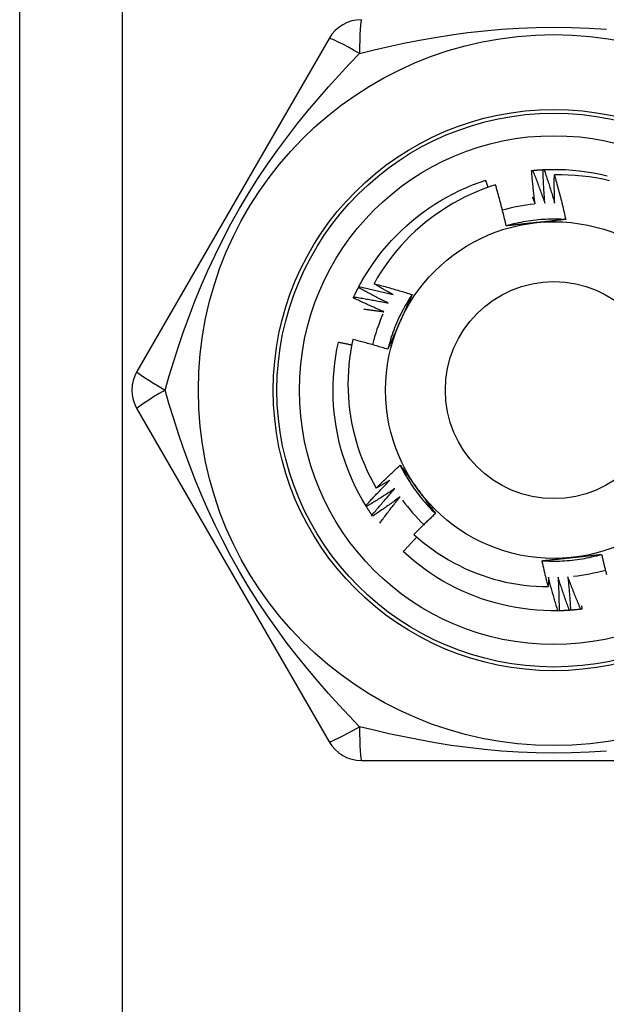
# Model space of a CAD drawing. Header units: inches. Extents: x 6 to 217, y 10 to 119.
# Tile 64 of 141: x 39.69 to 39.999, y 49.554 to 50.072. Entities that reach past the tile are written whole.
import ezdxf

# ---------------------------------------------------------------- set-up
doc = ezdxf.new("R2010")
doc.units = ezdxf.units.IN
doc.header["$MEASUREMENT"] = 0
doc.layers.add('Visible Edges(ANSI)', color=7, linetype='Continuous', lineweight=25)
doc.layers.add('Visible Tangent Edges(ANSI)', color=7, linetype='Continuous', lineweight=25)

msp = doc.modelspace()

# ---------------------------------------------------------------- linework, layer by layer
at = {"layer": 'Visible Edges(ANSI)'}
for p, q in [((39.69045, 21.49928), (39.69045, 78.25518)), ((39.85325, 50.06227), (39.7521, 49.88707)), ((39.86858, 49.93115), (39.86886, 49.93168)), ((39.7521, 49.86739), (39.85325, 49.69219)), ((39.87279, 49.81596), (39.87247, 49.81647)), ((39.8761, 49.81092), (39.87576, 49.81141)), ((39.97418, 49.76112), (39.97357, 49.76111)), ((39.8703, 49.68235), (40.0726, 49.68235))]:
    msp.add_line(p, q, dxfattribs=at)
at = {"layer": 'Visible Edges(ANSI)', "flags": 128}
for points in [[(39.95969, 49.99278), (39.95972, 49.99278), (39.95974, 49.99278), (39.95977, 49.99278), (39.95979, 49.99279), (39.95982, 49.99279), (39.95984, 49.99279), (39.95987, 49.99279), (39.95989, 49.9928), (39.95992, 49.9928), (39.95994, 49.9928), (39.95997, 49.9928), (39.95999, 49.99281), (39.96002, 49.99281), (39.96004, 49.99281), (39.96007, 49.99281), (39.96009, 49.99282), (39.96012, 49.99282), (39.96014, 49.99282), (39.96017, 49.99282), (39.96019, 49.99283), (39.96022, 49.99283), (39.96024, 49.99283), (39.96027, 49.99283), (39.96029, 49.99284)], [(39.96159, 49.97516), (39.9615, 49.97589), (39.9614, 49.97663), (39.96131, 49.97736), (39.96122, 49.97809), (39.96113, 49.97882), (39.96104, 49.97956), (39.96095, 49.98029), (39.96087, 49.98102), (39.96078, 49.98175), (39.9607, 49.98249), (39.96062, 49.98322), (39.96054, 49.98396), (39.96046, 49.98469), (39.96038, 49.98542), (39.96031, 49.98616), (39.96023, 49.98689), (39.96016, 49.98763), (39.96009, 49.98836), (39.96002, 49.9891), (39.95995, 49.98983), (39.95989, 49.99057), (39.95982, 49.9913), (39.95976, 49.99204), (39.95969, 49.99278)], [(39.96029, 49.99284), (39.96052, 49.99286), (39.96074, 49.99288), (39.96097, 49.9929), (39.96119, 49.99292), (39.96142, 49.99294), (39.96165, 49.99296), (39.96187, 49.99298), (39.9621, 49.99299), (39.96232, 49.99301), (39.96255, 49.99303), (39.96277, 49.99305), (39.963, 49.99306), (39.96322, 49.99308), (39.96345, 49.9931), (39.96367, 49.99311), (39.9639, 49.99313), (39.96413, 49.99314), (39.96435, 49.99316), (39.96458, 49.99317), (39.9648, 49.99318), (39.96503, 49.99319), (39.96525, 49.99321), (39.96548, 49.99322), (39.96571, 49.99323)], [(39.96029, 49.99284), (39.96058, 49.99212), (39.96086, 49.99141), (39.96114, 49.99069), (39.96142, 49.98998), (39.96169, 49.98926), (39.96197, 49.98854), (39.96224, 49.98782), (39.96251, 49.98711), (39.96279, 49.98639), (39.96306, 49.98567), (39.96332, 49.98495), (39.96359, 49.98423), (39.96386, 49.98351), (39.96412, 49.98279), (39.96439, 49.98206), (39.96465, 49.98134), (39.96491, 49.98062), (39.96517, 49.9799), (39.96542, 49.97917), (39.96568, 49.97845), (39.96593, 49.97772), (39.96619, 49.977), (39.96644, 49.97627), (39.96669, 49.97554)], [(39.96571, 49.99323), (39.96573, 49.99323), (39.96576, 49.99323), (39.96578, 49.99323), (39.96581, 49.99323), (39.96583, 49.99324), (39.96586, 49.99324), (39.96588, 49.99324), (39.96591, 49.99324), (39.96593, 49.99324), (39.96596, 49.99324), (39.96598, 49.99324), (39.96601, 49.99324), (39.96603, 49.99325), (39.96606, 49.99325), (39.96608, 49.99325), (39.96611, 49.99325), (39.96613, 49.99325), (39.96616, 49.99325), (39.96618, 49.99325), (39.96621, 49.99325), (39.96623, 49.99325), (39.96626, 49.99326), (39.96628, 49.99326), (39.96631, 49.99326)], [(39.96669, 49.97554), (39.96663, 49.97628), (39.96658, 49.97701), (39.96652, 49.97775), (39.96647, 49.97849), (39.96642, 49.97922), (39.96637, 49.97996), (39.96632, 49.98069), (39.96627, 49.98143), (39.96622, 49.98217), (39.96618, 49.9829), (39.96614, 49.98364), (39.96609, 49.98438), (39.96605, 49.98511), (39.96602, 49.98585), (39.96598, 49.98659), (39.96594, 49.98733), (39.96591, 49.98806), (39.96587, 49.9888), (39.96584, 49.98954), (39.96581, 49.99028), (39.96578, 49.99102), (39.96576, 49.99175), (39.96573, 49.99249), (39.96571, 49.99323)], [(39.96631, 49.99326), (39.97003, 49.99336), (39.97375, 49.99335), (39.97747, 49.99322), (39.98118, 49.99296), (39.98488, 49.99259), (39.98857, 49.9921), (39.99224, 49.9915), (39.99589, 49.99077), (39.99951, 49.98993)], [(39.96631, 49.99326), (39.96655, 49.99253), (39.9668, 49.9918), (39.96704, 49.99107), (39.96728, 49.99034), (39.96752, 49.98961), (39.96776, 49.98888), (39.96799, 49.98815), (39.96823, 49.98742), (39.96846, 49.98669), (39.9687, 49.98596), (39.96893, 49.98523), (39.96916, 49.98449), (39.96938, 49.98376), (39.96961, 49.98302), (39.96984, 49.98229), (39.97006, 49.98155), (39.97028, 49.98082), (39.9705, 49.98008), (39.97072, 49.97935), (39.97094, 49.97861), (39.97116, 49.97787), (39.97137, 49.97713), (39.97159, 49.9764), (39.9718, 49.97566)], [(39.86886, 49.93168), (39.87066, 49.93494), (39.87256, 49.93814), (39.87456, 49.94128), (39.87666, 49.94435), (39.87886, 49.94735), (39.88115, 49.95028), (39.88354, 49.95313), (39.88601, 49.95591), (39.88858, 49.9586), (39.89123, 49.96121), (39.89396, 49.96374), (39.89677, 49.96618), (39.89966, 49.96852), (39.90262, 49.97078), (39.90565, 49.97293), (39.90875, 49.97499), (39.91191, 49.97695), (39.91513, 49.97881), (39.91842, 49.98056), (39.92175, 49.9822), (39.92514, 49.98374), (39.92857, 49.98517), (39.93205, 49.98649), (39.93557, 49.98769)], [(39.93683, 49.98397), (39.93678, 49.98412), (39.93673, 49.98428), (39.93668, 49.98443), (39.93663, 49.98459), (39.93657, 49.98474), (39.93652, 49.9849), (39.93647, 49.98505), (39.93642, 49.98521), (39.93636, 49.98536), (39.93631, 49.98552), (39.93626, 49.98568), (39.93621, 49.98583), (39.93615, 49.98599), (39.9361, 49.98614), (39.93605, 49.9863), (39.936, 49.98645), (39.93594, 49.98661), (39.93589, 49.98676), (39.93584, 49.98692), (39.93578, 49.98707), (39.93573, 49.98723), (39.93568, 49.98738), (39.93563, 49.98754), (39.93557, 49.98769)], [(39.9718, 49.97566), (39.97178, 49.97627), (39.97177, 49.97689), (39.97175, 49.9775), (39.97174, 49.97812), (39.97173, 49.97873), (39.97172, 49.97935), (39.97171, 49.97996), (39.9717, 49.98058), (39.97169, 49.98119), (39.97168, 49.98181), (39.97168, 49.98242), (39.97167, 49.98304), (39.97167, 49.98366), (39.97166, 49.98427), (39.97166, 49.98489), (39.97166, 49.9855), (39.97166, 49.98612), (39.97166, 49.98673), (39.97166, 49.98735), (39.97167, 49.98796), (39.97167, 49.98858), (39.97168, 49.9892), (39.97168, 49.98981), (39.97169, 49.99043)], [(40.00073, 49.98741), (39.99716, 49.98819), (39.99357, 49.98886), (39.98995, 49.98942), (39.98632, 49.98985), (39.98268, 49.99017), (39.97902, 49.99038), (39.97536, 49.99046), (39.97169, 49.99043)], [(39.97169, 49.99043), (39.97197, 49.98946), (39.97224, 49.98849), (39.97252, 49.98752), (39.97279, 49.98655), (39.97306, 49.98558), (39.97332, 49.9846), (39.97358, 49.98363), (39.97385, 49.98266), (39.9741, 49.98168), (39.97436, 49.98071), (39.97461, 49.97973), (39.97487, 49.97875), (39.97511, 49.97778), (39.97536, 49.9768), (39.9756, 49.97582), (39.97585, 49.97484), (39.97608, 49.97386), (39.97632, 49.97288), (39.97655, 49.9719), (39.97679, 49.97092), (39.97701, 49.96994), (39.97724, 49.96895), (39.97746, 49.96797), (39.97768, 49.96699)], [(39.94074, 49.98527), (39.9374, 49.98416), (39.93409, 49.98295), (39.93082, 49.98163), (39.92759, 49.98021), (39.92441, 49.97869), (39.92128, 49.97707), (39.91821, 49.97535), (39.9152, 49.97354), (39.91225, 49.97164), (39.90935, 49.96964), (39.90653, 49.96756), (39.90377, 49.96538), (39.90107, 49.96312), (39.89845, 49.96077), (39.8959, 49.95834), (39.89343, 49.95582), (39.89104, 49.95323), (39.88874, 49.95057), (39.88652, 49.94783), (39.8844, 49.94503), (39.88236, 49.94217), (39.88042, 49.93924), (39.87857, 49.93625), (39.87682, 49.93321)], [(39.94637, 49.96364), (39.94616, 49.96454), (39.94595, 49.96545), (39.94573, 49.96636), (39.94552, 49.96727), (39.9453, 49.96817), (39.94508, 49.96908), (39.94486, 49.96998), (39.94463, 49.97089), (39.94441, 49.97179), (39.94418, 49.97269), (39.94395, 49.9736), (39.94371, 49.9745), (39.94348, 49.9754), (39.94324, 49.9763), (39.943, 49.9772), (39.94276, 49.9781), (39.94251, 49.979), (39.94227, 49.9799), (39.94202, 49.98079), (39.94176, 49.98169), (39.94151, 49.98259), (39.94125, 49.98348), (39.941, 49.98438), (39.94074, 49.98527)], [(39.96016, 49.97868), (39.96022, 49.97853), (39.96028, 49.97838), (39.96034, 49.97824), (39.9604, 49.97809), (39.96046, 49.97795), (39.96052, 49.9778), (39.96058, 49.97765), (39.96064, 49.97751), (39.9607, 49.97736), (39.96076, 49.97721), (39.96082, 49.97707), (39.96088, 49.97692), (39.96094, 49.97678), (39.961, 49.97663), (39.96106, 49.97648), (39.96112, 49.97634), (39.96118, 49.97619), (39.96124, 49.97604), (39.9613, 49.9759), (39.96136, 49.97575), (39.96142, 49.9756), (39.96148, 49.97546), (39.96154, 49.97531), (39.96159, 49.97516)], [(39.97768, 49.96698), (39.97637, 49.96706), (39.97505, 49.96712), (39.97373, 49.96716), (39.97241, 49.96719), (39.97109, 49.96719), (39.96977, 49.96717), (39.96846, 49.96714), (39.96714, 49.96708), (39.96582, 49.96701), (39.9645, 49.96692), (39.96319, 49.96681), (39.96188, 49.96668), (39.96057, 49.96653), (39.95926, 49.96636), (39.95795, 49.96617), (39.95665, 49.96597), (39.95535, 49.96574), (39.95405, 49.9655), (39.95276, 49.96523), (39.95147, 49.96495), (39.95019, 49.96465), (39.94891, 49.96433), (39.94764, 49.96399), (39.94637, 49.96363)], [(39.97768, 49.96699), (39.97704, 49.96691), (39.9764, 49.96684), (39.97576, 49.96677), (39.97512, 49.9667), (39.97447, 49.96663), (39.97383, 49.96656), (39.97319, 49.96649), (39.97255, 49.96642), (39.9719, 49.96636), (39.97126, 49.96629), (39.97061, 49.96622), (39.96997, 49.96615), (39.96932, 49.96608), (39.96868, 49.96601), (39.96803, 49.96594), (39.96738, 49.96587), (39.96674, 49.96581), (39.96609, 49.96574), (39.96544, 49.96567), (39.96479, 49.9656), (39.96414, 49.96553), (39.96349, 49.96546), (39.96284, 49.9654), (39.96219, 49.96533)], [(39.96219, 49.96533), (39.96152, 49.96526), (39.96086, 49.96519), (39.9602, 49.96512), (39.95953, 49.96505), (39.95887, 49.96498), (39.95821, 49.96491), (39.95755, 49.96484), (39.95689, 49.96477), (39.95623, 49.9647), (39.95557, 49.96463), (39.95491, 49.96456), (39.95425, 49.96449), (39.95359, 49.96442), (39.95293, 49.96435), (39.95227, 49.96428), (39.95162, 49.96421), (39.95096, 49.96414), (39.9503, 49.96407), (39.94965, 49.96399), (39.94899, 49.96392), (39.94833, 49.96385), (39.94768, 49.96378), (39.94702, 49.96371), (39.94637, 49.96364)], [(39.86618, 49.92629), (39.86627, 49.92649), (39.86637, 49.9267), (39.86646, 49.9269), (39.86656, 49.9271), (39.86666, 49.92731), (39.86676, 49.92751), (39.86685, 49.92772), (39.86695, 49.92792), (39.86705, 49.92812), (39.86715, 49.92833), (39.86725, 49.92853), (39.86735, 49.92873), (39.86745, 49.92893), (39.86755, 49.92914), (39.86765, 49.92934), (39.86775, 49.92954), (39.86786, 49.92974), (39.86796, 49.92994), (39.86806, 49.93015), (39.86816, 49.93035), (39.86827, 49.93055), (39.86837, 49.93075), (39.86848, 49.93095), (39.86858, 49.93115)], [(39.88432, 49.92302), (39.88366, 49.92335), (39.883, 49.92367), (39.88233, 49.924), (39.88167, 49.92432), (39.88101, 49.92465), (39.88035, 49.92498), (39.87969, 49.92531), (39.87903, 49.92565), (39.87838, 49.92598), (39.87772, 49.92632), (39.87706, 49.92665), (39.87641, 49.92699), (39.87575, 49.92733), (39.8751, 49.92767), (39.87444, 49.92801), (39.87379, 49.92836), (39.87313, 49.9287), (39.87248, 49.92905), (39.87183, 49.92939), (39.87118, 49.92974), (39.87053, 49.93009), (39.86988, 49.93044), (39.86923, 49.9308), (39.86858, 49.93115)], [(39.86886, 49.93168), (39.86961, 49.93153), (39.87037, 49.93137), (39.87112, 49.9312), (39.87187, 49.93104), (39.87262, 49.93088), (39.87337, 49.93071), (39.87412, 49.93054), (39.87487, 49.93038), (39.87562, 49.93021), (39.87636, 49.93004), (39.87711, 49.92986), (39.87786, 49.92969), (39.87861, 49.92951), (39.87936, 49.92933), (39.8801, 49.92916), (39.88085, 49.92898), (39.8816, 49.92879), (39.88234, 49.92861), (39.88309, 49.92843), (39.88384, 49.92824), (39.88458, 49.92805), (39.88533, 49.92786), (39.88607, 49.92767), (39.88682, 49.92748)], [(39.87682, 49.93321), (39.87766, 49.93299), (39.8785, 49.93277), (39.87934, 49.93255), (39.88018, 49.93233), (39.88102, 49.93211), (39.88185, 49.93188), (39.88269, 49.93166), (39.88353, 49.93143), (39.88436, 49.9312), (39.8852, 49.93096), (39.88603, 49.93073), (39.88687, 49.93049), (39.8877, 49.93025), (39.88853, 49.93001), (39.88936, 49.92977), (39.8902, 49.92953), (39.89103, 49.92928), (39.89186, 49.92903), (39.89269, 49.92878), (39.89352, 49.92853), (39.89435, 49.92828), (39.89518, 49.92802), (39.89601, 49.92777), (39.89684, 49.92751)], [(39.88682, 49.92748), (39.8864, 49.92771), (39.88598, 49.92795), (39.88556, 49.92818), (39.88514, 49.92842), (39.88472, 49.92865), (39.8843, 49.92888), (39.88388, 49.92912), (39.88347, 49.92936), (39.88305, 49.92959), (39.88263, 49.92983), (39.88221, 49.93007), (39.8818, 49.93031), (39.88138, 49.93055), (39.88097, 49.93078), (39.88055, 49.93102), (39.88014, 49.93127), (39.87972, 49.93151), (39.87931, 49.93175), (39.87889, 49.93199), (39.87848, 49.93223), (39.87806, 49.93248), (39.87765, 49.93272), (39.87724, 49.93296), (39.87682, 49.93321)], [(39.86592, 49.92574), (39.86593, 49.92576), (39.86594, 49.92578), (39.86595, 49.92581), (39.86596, 49.92583), (39.86597, 49.92585), (39.86598, 49.92588), (39.866, 49.9259), (39.86601, 49.92592), (39.86602, 49.92594), (39.86603, 49.92597), (39.86604, 49.92599), (39.86605, 49.92601), (39.86606, 49.92603), (39.86607, 49.92606), (39.86608, 49.92608), (39.86609, 49.9261), (39.8661, 49.92613), (39.86611, 49.92615), (39.86612, 49.92617), (39.86613, 49.92619), (39.86614, 49.92622), (39.86615, 49.92624), (39.86616, 49.92626), (39.86618, 49.92629)], [(39.88206, 49.91844), (39.88138, 49.91873), (39.88071, 49.91902), (39.88003, 49.91931), (39.87935, 49.9196), (39.87867, 49.9199), (39.878, 49.92019), (39.87732, 49.92049), (39.87665, 49.92079), (39.87597, 49.92109), (39.8753, 49.92139), (39.87462, 49.92169), (39.87395, 49.92199), (39.87328, 49.9223), (39.87261, 49.9226), (39.87194, 49.92291), (39.87127, 49.92322), (39.8706, 49.92353), (39.86993, 49.92384), (39.86926, 49.92415), (39.86859, 49.92447), (39.86792, 49.92478), (39.86725, 49.9251), (39.86659, 49.92542), (39.86592, 49.92574)], [(39.86618, 49.92629), (39.86693, 49.92617), (39.86769, 49.92605), (39.86845, 49.92592), (39.86921, 49.9258), (39.86997, 49.92568), (39.87072, 49.92555), (39.87148, 49.92542), (39.87224, 49.92529), (39.87299, 49.92516), (39.87375, 49.92503), (39.87451, 49.92489), (39.87526, 49.92476), (39.87602, 49.92462), (39.87678, 49.92448), (39.87753, 49.92435), (39.87829, 49.9242), (39.87904, 49.92406), (39.8798, 49.92392), (39.88055, 49.92377), (39.88131, 49.92362), (39.88206, 49.92348), (39.88281, 49.92333), (39.88357, 49.92318), (39.88432, 49.92302)], [(39.89684, 49.92751), (39.89611, 49.92641), (39.8954, 49.92529), (39.89471, 49.92417), (39.89403, 49.92304), (39.89336, 49.9219), (39.89272, 49.92075), (39.89209, 49.91959), (39.89148, 49.91842), (39.89088, 49.91725), (39.8903, 49.91606), (39.88974, 49.91487), (39.8892, 49.91366), (39.88867, 49.91246), (39.88816, 49.91124), (39.88767, 49.91001), (39.8872, 49.90878), (39.88675, 49.90754), (39.88631, 49.9063), (39.88589, 49.90505), (39.88549, 49.90379), (39.88511, 49.90253), (39.88475, 49.90126), (39.8844, 49.89999), (39.88408, 49.89871)], [(39.89684, 49.92751), (39.89658, 49.92692), (39.89632, 49.92633), (39.89606, 49.92574), (39.8958, 49.92514), (39.89554, 49.92455), (39.89528, 49.92396), (39.89501, 49.92337), (39.89475, 49.92278), (39.89449, 49.92219), (39.89423, 49.92159), (39.89397, 49.921), (39.8937, 49.92041), (39.89344, 49.91982), (39.89318, 49.91922), (39.89291, 49.91863), (39.89265, 49.91803), (39.89238, 49.91744), (39.89212, 49.91684), (39.89185, 49.91625), (39.89159, 49.91565), (39.89132, 49.91505), (39.89106, 49.91446), (39.89079, 49.91386), (39.89052, 49.91326)], [(39.87147, 49.91988), (39.87192, 49.91983), (39.87236, 49.91977), (39.8728, 49.91972), (39.87324, 49.91966), (39.87368, 49.91961), (39.87412, 49.91955), (39.87457, 49.91949), (39.87501, 49.91943), (39.87545, 49.91938), (39.87589, 49.91932), (39.87633, 49.91926), (39.87677, 49.9192), (39.87721, 49.91914), (39.87765, 49.91908), (39.8781, 49.91901), (39.87854, 49.91895), (39.87898, 49.91889), (39.87942, 49.91883), (39.87986, 49.91876), (39.8803, 49.9187), (39.88074, 49.91863), (39.88118, 49.91857), (39.88162, 49.9185), (39.88206, 49.91844)], [(39.89052, 49.91326), (39.89025, 49.91265), (39.88998, 49.91204), (39.88971, 49.91143), (39.88944, 49.91082), (39.88917, 49.91021), (39.8889, 49.9096), (39.88863, 49.909), (39.88836, 49.90839), (39.88809, 49.90778), (39.88782, 49.90718), (39.88755, 49.90657), (39.88728, 49.90596), (39.88701, 49.90536), (39.88674, 49.90475), (39.88648, 49.90415), (39.88621, 49.90354), (39.88594, 49.90294), (39.88567, 49.90233), (39.88541, 49.90173), (39.88514, 49.90113), (39.88487, 49.90052), (39.88461, 49.89992), (39.88434, 49.89932), (39.88408, 49.89871)], [(39.87247, 49.81647), (39.87057, 49.81967), (39.86878, 49.82293), (39.86709, 49.82625), (39.86552, 49.82962), (39.86405, 49.83303), (39.86268, 49.8365), (39.86144, 49.84), (39.8603, 49.84354), (39.85928, 49.84712), (39.85837, 49.85073), (39.85758, 49.85436), (39.85691, 49.85802), (39.85635, 49.8617), (39.85591, 49.86539), (39.85559, 49.8691), (39.85539, 49.87281), (39.85531, 49.87653), (39.85535, 49.88025), (39.8555, 49.88397), (39.85578, 49.88768), (39.85617, 49.89138), (39.85668, 49.89506), (39.85731, 49.89873), (39.85806, 49.90237)], [(39.86509, 49.90087), (39.8648, 49.90094), (39.86451, 49.901), (39.86421, 49.90107), (39.86392, 49.90113), (39.86363, 49.9012), (39.86334, 49.90126), (39.86304, 49.90132), (39.86275, 49.90139), (39.86246, 49.90145), (39.86216, 49.90151), (39.86187, 49.90158), (39.86158, 49.90164), (39.86129, 49.9017), (39.86099, 49.90176), (39.8607, 49.90183), (39.86041, 49.90189), (39.86011, 49.90195), (39.85982, 49.90201), (39.85953, 49.90207), (39.85923, 49.90213), (39.85894, 49.90219), (39.85865, 49.90225), (39.85835, 49.90231), (39.85806, 49.90237)], [(39.86571, 49.90386), (39.86503, 49.90056), (39.86445, 49.89724), (39.86398, 49.8939), (39.86361, 49.89054), (39.86335, 49.88718), (39.86319, 49.8838), (39.86313, 49.88042), (39.86318, 49.87703), (39.86334, 49.87365), (39.8636, 49.87029), (39.86397, 49.86693), (39.86444, 49.86359), (39.86502, 49.86027), (39.8657, 49.85697), (39.86648, 49.85369), (39.86736, 49.85043), (39.86835, 49.84721), (39.86944, 49.84401), (39.87063, 49.84084), (39.87192, 49.83772), (39.87331, 49.83463), (39.87479, 49.8316), (39.87637, 49.82861), (39.87804, 49.82568)], [(39.88408, 49.89871), (39.88332, 49.89895), (39.88256, 49.89918), (39.8818, 49.89941), (39.88103, 49.89964), (39.88027, 49.89986), (39.87951, 49.90009), (39.87875, 49.90031), (39.87798, 49.90053), (39.87722, 49.90076), (39.87645, 49.90097), (39.87569, 49.90119), (39.87492, 49.90141), (39.87416, 49.90162), (39.87339, 49.90183), (39.87263, 49.90204), (39.87186, 49.90225), (39.87109, 49.90246), (39.87032, 49.90266), (39.86956, 49.90287), (39.86879, 49.90307), (39.86802, 49.90327), (39.86725, 49.90347), (39.86648, 49.90367), (39.86571, 49.90386)], [(39.87804, 49.82568), (39.87855, 49.8262), (39.87906, 49.82671), (39.87958, 49.82722), (39.88009, 49.82773), (39.88061, 49.82824), (39.88113, 49.82875), (39.88165, 49.82926), (39.88216, 49.82977), (39.88268, 49.83027), (39.88321, 49.83078), (39.88373, 49.83128), (39.88425, 49.83179), (39.88477, 49.83229), (39.8853, 49.83279), (39.88583, 49.83329), (39.88635, 49.83379), (39.88688, 49.83429), (39.88741, 49.83479), (39.88794, 49.83528), (39.88847, 49.83578), (39.889, 49.83627), (39.88953, 49.83677), (39.89007, 49.83726), (39.8906, 49.83775)], [(39.8906, 49.83775), (39.89098, 49.83723), (39.89136, 49.83671), (39.89175, 49.83619), (39.89213, 49.83567), (39.89251, 49.83515), (39.89289, 49.83463), (39.89327, 49.83411), (39.89365, 49.83358), (39.89404, 49.83306), (39.89442, 49.83254), (39.8948, 49.83201), (39.89518, 49.83149), (39.89556, 49.83097), (39.89595, 49.83044), (39.89633, 49.82991), (39.89671, 49.82939), (39.89709, 49.82886), (39.89748, 49.82834), (39.89786, 49.82781), (39.89824, 49.82728), (39.89863, 49.82675), (39.89901, 49.82622), (39.8994, 49.82569), (39.89978, 49.82516)], [(39.89061, 49.83776), (39.89119, 49.83658), (39.8918, 49.8354), (39.89242, 49.83424), (39.89306, 49.83309), (39.89372, 49.83194), (39.89439, 49.83081), (39.89508, 49.82968), (39.89579, 49.82857), (39.89651, 49.82747), (39.89725, 49.82637), (39.898, 49.82529), (39.89877, 49.82422), (39.89955, 49.82316), (39.90035, 49.82211), (39.90117, 49.82107), (39.902, 49.82005), (39.90284, 49.81903), (39.9037, 49.81803), (39.90458, 49.81705), (39.90547, 49.81607), (39.90637, 49.81511), (39.90729, 49.81416), (39.90822, 49.81323), (39.90916, 49.81231)], [(39.87247, 49.81647), (39.87299, 49.81704), (39.8735, 49.8176), (39.87402, 49.81817), (39.87455, 49.81873), (39.87507, 49.8193), (39.87559, 49.81986), (39.87612, 49.82042), (39.87664, 49.82098), (39.87717, 49.82154), (39.8777, 49.8221), (39.87822, 49.82265), (39.87875, 49.82321), (39.87928, 49.82377), (39.87982, 49.82432), (39.88035, 49.82487), (39.88088, 49.82543), (39.88142, 49.82598), (39.88196, 49.82653), (39.88249, 49.82708), (39.88303, 49.82762), (39.88357, 49.82817), (39.88411, 49.82872), (39.88466, 49.82926), (39.8852, 49.82981)], [(39.8852, 49.82981), (39.8849, 49.82963), (39.88461, 49.82946), (39.88431, 49.82928), (39.88401, 49.82911), (39.88371, 49.82894), (39.88342, 49.82876), (39.88312, 49.82859), (39.88282, 49.82842), (39.88252, 49.82824), (39.88223, 49.82807), (39.88193, 49.8279), (39.88163, 49.82773), (39.88133, 49.82755), (39.88103, 49.82738), (39.88073, 49.82721), (39.88044, 49.82704), (39.88014, 49.82687), (39.87984, 49.8267), (39.87954, 49.82653), (39.87924, 49.82636), (39.87894, 49.82619), (39.87864, 49.82602), (39.87834, 49.82585), (39.87804, 49.82568)], [(39.88778, 49.82539), (39.88716, 49.82499), (39.88655, 49.82458), (39.88593, 49.82418), (39.88531, 49.82377), (39.88469, 49.82337), (39.88407, 49.82297), (39.88345, 49.82257), (39.88283, 49.82217), (39.88221, 49.82177), (39.88159, 49.82138), (39.88096, 49.82098), (39.88034, 49.82059), (39.87971, 49.8202), (39.87909, 49.8198), (39.87846, 49.81941), (39.87783, 49.81903), (39.87721, 49.81864), (39.87658, 49.81825), (39.87595, 49.81787), (39.87532, 49.81748), (39.87468, 49.8171), (39.87405, 49.81672), (39.87342, 49.81634), (39.87279, 49.81596)], [(39.87576, 49.81141), (39.87624, 49.81201), (39.87673, 49.8126), (39.87722, 49.81319), (39.87771, 49.81378), (39.8782, 49.81437), (39.8787, 49.81496), (39.87919, 49.81555), (39.87969, 49.81613), (39.88019, 49.81672), (39.88068, 49.8173), (39.88118, 49.81789), (39.88168, 49.81847), (39.88218, 49.81905), (39.88269, 49.81963), (39.88319, 49.82022), (39.8837, 49.82079), (39.8842, 49.82137), (39.88471, 49.82195), (39.88522, 49.82253), (39.88573, 49.8231), (39.88624, 49.82368), (39.88675, 49.82425), (39.88726, 49.82482), (39.88778, 49.82539)], [(39.89978, 49.82516), (39.90018, 49.82462), (39.90057, 49.82408), (39.90096, 49.82354), (39.90135, 49.823), (39.90174, 49.82246), (39.90214, 49.82193), (39.90253, 49.82139), (39.90292, 49.82085), (39.90331, 49.82031), (39.9037, 49.81978), (39.90409, 49.81924), (39.90448, 49.8187), (39.90487, 49.81817), (39.90526, 49.81763), (39.90565, 49.8171), (39.90604, 49.81657), (39.90643, 49.81603), (39.90682, 49.8155), (39.90721, 49.81497), (39.9076, 49.81443), (39.90799, 49.8139), (39.90838, 49.81337), (39.90877, 49.81284), (39.90916, 49.81231)], [(39.89058, 49.82112), (39.88999, 49.82068), (39.88939, 49.82025), (39.8888, 49.81981), (39.8882, 49.81937), (39.8876, 49.81894), (39.88701, 49.81851), (39.88641, 49.81808), (39.88581, 49.81765), (39.88521, 49.81722), (39.88461, 49.81679), (39.884, 49.81636), (39.8834, 49.81594), (39.8828, 49.81551), (39.88219, 49.81509), (39.88159, 49.81467), (39.88098, 49.81424), (39.88037, 49.81382), (39.87977, 49.81341), (39.87916, 49.81299), (39.87855, 49.81257), (39.87794, 49.81216), (39.87732, 49.81174), (39.87671, 49.81133), (39.8761, 49.81092)], [(39.87982, 49.80723), (39.88025, 49.80782), (39.88069, 49.80841), (39.88113, 49.809), (39.88157, 49.80958), (39.88201, 49.81016), (39.88245, 49.81075), (39.88289, 49.81133), (39.88333, 49.81191), (39.88378, 49.8125), (39.88422, 49.81308), (39.88467, 49.81366), (39.88512, 49.81424), (39.88557, 49.81481), (39.88602, 49.81539), (39.88647, 49.81597), (39.88692, 49.81654), (39.88738, 49.81712), (39.88783, 49.81769), (39.88829, 49.81827), (39.88874, 49.81884), (39.8892, 49.81941), (39.88966, 49.81998), (39.89012, 49.82055), (39.89058, 49.82112)], [(39.87576, 49.81141), (39.87563, 49.8116), (39.8755, 49.81179), (39.87537, 49.81197), (39.87525, 49.81216), (39.87512, 49.81235), (39.87499, 49.81254), (39.87487, 49.81272), (39.87474, 49.81291), (39.87462, 49.8131), (39.87449, 49.81329), (39.87437, 49.81348), (39.87424, 49.81367), (39.87412, 49.81386), (39.874, 49.81405), (39.87387, 49.81424), (39.87375, 49.81443), (39.87363, 49.81462), (39.87351, 49.81481), (39.87339, 49.815), (39.87327, 49.81519), (39.87314, 49.81538), (39.87302, 49.81557), (39.8729, 49.81576), (39.87279, 49.81596)], [(39.90916, 49.81231), (39.90868, 49.81186), (39.9082, 49.81141), (39.90772, 49.81096), (39.90724, 49.81051), (39.90676, 49.81006), (39.90628, 49.8096), (39.9058, 49.80915), (39.90532, 49.8087), (39.90485, 49.80824), (39.90437, 49.80779), (39.9039, 49.80733), (39.90343, 49.80687), (39.90295, 49.80641), (39.90248, 49.80595), (39.90201, 49.80549), (39.90154, 49.80503), (39.90107, 49.80457), (39.9006, 49.80411), (39.90014, 49.80364), (39.89967, 49.80318), (39.8992, 49.80272), (39.89874, 49.80225), (39.89827, 49.80178), (39.89781, 49.80132)], [(39.89781, 49.80132), (39.90023, 49.79917), (39.90272, 49.7971), (39.90526, 49.79511), (39.90787, 49.79319), (39.91053, 49.79136), (39.91325, 49.78962), (39.91601, 49.78795), (39.91884, 49.78637), (39.92171, 49.78488), (39.92462, 49.78347), (39.92759, 49.78216), (39.93059, 49.78093), (39.93363, 49.77981), (39.93669, 49.77877), (39.93979, 49.77784), (39.94291, 49.777), (39.94605, 49.77626), (39.94921, 49.77561), (39.9524, 49.77507), (39.9556, 49.77462), (39.95881, 49.77427), (39.96204, 49.77403), (39.96527, 49.77388), (39.96851, 49.77383)], [(39.89934, 49.79995), (39.89904, 49.79963), (39.89874, 49.79932), (39.89844, 49.799), (39.89814, 49.79869), (39.89784, 49.79837), (39.89754, 49.79805), (39.89724, 49.79774), (39.89695, 49.79742), (39.89665, 49.7971), (39.89635, 49.79678), (39.89606, 49.79646), (39.89576, 49.79614), (39.89547, 49.79582), (39.89517, 49.7955), (39.89488, 49.79518), (39.89458, 49.79486), (39.89429, 49.79454), (39.894, 49.79422), (39.8937, 49.7939), (39.89341, 49.79358), (39.89312, 49.79326), (39.89282, 49.79293), (39.89253, 49.79261), (39.89224, 49.79229)], [(39.97357, 49.76111), (39.96985, 49.7611), (39.96613, 49.76121), (39.96242, 49.76144), (39.95872, 49.76179), (39.95503, 49.76226), (39.95135, 49.76284), (39.9477, 49.76354), (39.94407, 49.76436), (39.94047, 49.7653), (39.9369, 49.76635), (39.93337, 49.76751), (39.92987, 49.76878), (39.92642, 49.77017), (39.92302, 49.77167), (39.91966, 49.77327), (39.91636, 49.77499), (39.91311, 49.7768), (39.90992, 49.77872), (39.9068, 49.78074), (39.90374, 49.78286), (39.90076, 49.78508), (39.89784, 49.78739), (39.895, 49.78979), (39.89224, 49.79229)], [(39.96521, 49.78748), (39.96653, 49.7874), (39.96785, 49.78734), (39.96917, 49.7873), (39.97048, 49.78728), (39.9718, 49.78727), (39.97312, 49.78729), (39.97444, 49.78732), (39.97576, 49.78738), (39.97708, 49.78745), (39.97839, 49.78754), (39.97971, 49.78765), (39.98102, 49.78778), (39.98233, 49.78793), (39.98364, 49.7881), (39.98494, 49.78829), (39.98625, 49.78849), (39.98755, 49.78872), (39.98884, 49.78896), (39.99014, 49.78923), (39.99142, 49.78951), (39.99271, 49.78981), (39.99399, 49.79013), (39.99526, 49.79047), (39.99653, 49.79083)], [(39.98071, 49.78913), (39.98137, 49.7892), (39.98204, 49.78927), (39.9827, 49.78934), (39.98336, 49.78941), (39.98403, 49.78948), (39.98469, 49.78955), (39.98535, 49.78962), (39.98601, 49.78969), (39.98667, 49.78976), (39.98733, 49.78983), (39.98799, 49.7899), (39.98865, 49.78997), (39.98931, 49.79004), (39.98997, 49.79011), (39.99062, 49.79018), (39.99128, 49.79025), (39.99194, 49.79032), (39.9926, 49.79039), (39.99325, 49.79047), (39.99391, 49.79054), (39.99456, 49.79061), (39.99522, 49.79068), (39.99587, 49.79075), (39.99653, 49.79083)], [(39.99653, 49.79083), (39.99665, 49.79032), (39.99676, 49.78981), (39.99688, 49.7893), (39.997, 49.78879), (39.99712, 49.78828), (39.99724, 49.78778), (39.99736, 49.78727), (39.99748, 49.78676), (39.9976, 49.78625), (39.99773, 49.78575), (39.99785, 49.78524), (39.99797, 49.78473), (39.9981, 49.78423), (39.99822, 49.78372), (39.99835, 49.78322), (39.99848, 49.78271), (39.99861, 49.7822), (39.99873, 49.7817), (39.99886, 49.78119), (39.99899, 49.78069), (39.99912, 49.78018)], [(39.96521, 49.78748), (39.96585, 49.78755), (39.9665, 49.78762), (39.96714, 49.78769), (39.96778, 49.78776), (39.96842, 49.78783), (39.96906, 49.7879), (39.96971, 49.78797), (39.97035, 49.78804), (39.97099, 49.7881), (39.97164, 49.78817), (39.97228, 49.78824), (39.97293, 49.78831), (39.97357, 49.78838), (39.97422, 49.78845), (39.97487, 49.78852), (39.97551, 49.78859), (39.97616, 49.78865), (39.97681, 49.78872), (39.97746, 49.78879), (39.9781, 49.78886), (39.97875, 49.78893), (39.9794, 49.789), (39.98006, 49.78906), (39.98071, 49.78913)], [(39.96851, 49.77383), (39.96837, 49.7744), (39.96822, 49.77497), (39.96808, 49.77553), (39.96793, 49.7761), (39.96779, 49.77667), (39.96764, 49.77723), (39.9675, 49.7778), (39.96736, 49.77837), (39.96722, 49.77893), (39.96708, 49.7795), (39.96694, 49.78007), (39.9668, 49.78064), (39.96667, 49.78121), (39.96653, 49.78178), (39.96639, 49.78235), (39.96626, 49.78291), (39.96613, 49.78348), (39.96599, 49.78405), (39.96586, 49.78462), (39.96573, 49.78519), (39.9656, 49.78576), (39.96547, 49.78633), (39.96534, 49.7869), (39.96521, 49.78748)], [(39.96854, 49.77885), (39.96854, 49.77864), (39.96854, 49.77843), (39.96854, 49.77822), (39.96854, 49.77801), (39.96854, 49.7778), (39.96854, 49.77759), (39.96854, 49.77738), (39.96854, 49.77718), (39.96854, 49.77697), (39.96854, 49.77676), (39.96854, 49.77655), (39.96854, 49.77634), (39.96854, 49.77613), (39.96853, 49.77592), (39.96853, 49.77571), (39.96853, 49.77551), (39.96853, 49.7753), (39.96853, 49.77509), (39.96853, 49.77488), (39.96852, 49.77467), (39.96852, 49.77446), (39.96852, 49.77425), (39.96852, 49.77404), (39.96851, 49.77383)], [(39.97357, 49.76111), (39.97335, 49.76184), (39.97312, 49.76258), (39.9729, 49.76331), (39.97268, 49.76405), (39.97246, 49.76478), (39.97224, 49.76552), (39.97202, 49.76625), (39.97181, 49.76699), (39.97159, 49.76773), (39.97138, 49.76847), (39.97117, 49.76921), (39.97096, 49.76994), (39.97075, 49.77068), (39.97054, 49.77142), (39.97033, 49.77216), (39.97013, 49.7729), (39.96992, 49.77365), (39.96972, 49.77439), (39.96952, 49.77513), (39.96932, 49.77587), (39.96913, 49.77661), (39.96893, 49.77736), (39.96873, 49.7781), (39.96854, 49.77885)], [(39.97365, 49.77883), (39.97369, 49.77809), (39.97373, 49.77735), (39.97376, 49.77662), (39.9738, 49.77588), (39.97383, 49.77514), (39.97386, 49.77441), (39.97389, 49.77367), (39.97392, 49.77293), (39.97395, 49.77219), (39.97397, 49.77146), (39.974, 49.77072), (39.97402, 49.76998), (39.97404, 49.76924), (39.97406, 49.7685), (39.97408, 49.76777), (39.97409, 49.76703), (39.97411, 49.76629), (39.97412, 49.76555), (39.97414, 49.76481), (39.97415, 49.76407), (39.97416, 49.76334), (39.97416, 49.7626), (39.97417, 49.76186), (39.97418, 49.76112)], [(39.9796, 49.76137), (39.97933, 49.7621), (39.97907, 49.76282), (39.97881, 49.76354), (39.97855, 49.76426), (39.97829, 49.76499), (39.97804, 49.76571), (39.97778, 49.76643), (39.97753, 49.76716), (39.97727, 49.76788), (39.97702, 49.76861), (39.97677, 49.76934), (39.97652, 49.77006), (39.97628, 49.77079), (39.97603, 49.77152), (39.97579, 49.77225), (39.97554, 49.77298), (39.9753, 49.77371), (39.97506, 49.77444), (39.97482, 49.77517), (39.97459, 49.7759), (39.97435, 49.77663), (39.97412, 49.77736), (39.97388, 49.77809), (39.97365, 49.77883)], [(39.97876, 49.77907), (39.97883, 49.77834), (39.97891, 49.77761), (39.97898, 49.77687), (39.97905, 49.77614), (39.97913, 49.7754), (39.9792, 49.77467), (39.97926, 49.77393), (39.97933, 49.7732), (39.9794, 49.77246), (39.97946, 49.77173), (39.97952, 49.77099), (39.97958, 49.77026), (39.97964, 49.76952), (39.9797, 49.76879), (39.97976, 49.76805), (39.97981, 49.76731), (39.97986, 49.76658), (39.97992, 49.76584), (39.97997, 49.7651), (39.98002, 49.76437), (39.98006, 49.76363), (39.98011, 49.76289), (39.98016, 49.76216), (39.9802, 49.76142)], [(39.9856, 49.76195), (39.9853, 49.76266), (39.985, 49.76337), (39.9847, 49.76408), (39.98441, 49.76478), (39.98411, 49.76549), (39.98382, 49.7662), (39.98352, 49.76691), (39.98323, 49.76762), (39.98294, 49.76833), (39.98265, 49.76905), (39.98237, 49.76976), (39.98208, 49.77047), (39.9818, 49.77119), (39.98151, 49.7719), (39.98123, 49.77261), (39.98095, 49.77333), (39.98067, 49.77405), (39.98039, 49.77476), (39.98012, 49.77548), (39.97984, 49.7762), (39.97957, 49.77692), (39.9793, 49.77764), (39.97903, 49.77835), (39.97876, 49.77907)], [(39.9796, 49.76137), (39.97937, 49.76136), (39.97915, 49.76134), (39.97892, 49.76133), (39.9787, 49.76131), (39.97847, 49.7613), (39.97824, 49.76129), (39.97802, 49.76127), (39.97779, 49.76126), (39.97757, 49.76125), (39.97734, 49.76124), (39.97711, 49.76123), (39.97689, 49.76122), (39.97666, 49.76121), (39.97644, 49.7612), (39.97621, 49.76119), (39.97598, 49.76118), (39.97576, 49.76117), (39.97553, 49.76116), (39.97531, 49.76115), (39.97508, 49.76115), (39.97485, 49.76114), (39.97463, 49.76113), (39.9744, 49.76113), (39.97418, 49.76112)], [(39.9802, 49.76142), (39.98017, 49.76142), (39.98015, 49.76141), (39.98012, 49.76141), (39.9801, 49.76141), (39.98007, 49.76141), (39.98005, 49.76141), (39.98002, 49.76141), (39.98, 49.7614), (39.97997, 49.7614), (39.97995, 49.7614), (39.97992, 49.7614), (39.9799, 49.7614), (39.97987, 49.76139), (39.97985, 49.76139), (39.97982, 49.76139), (39.9798, 49.76139), (39.97977, 49.76139), (39.97975, 49.76139), (39.97972, 49.76138), (39.9797, 49.76138), (39.97967, 49.76138), (39.97965, 49.76138), (39.97962, 49.76138), (39.9796, 49.76137)], [(39.9856, 49.76195), (39.98538, 49.76193), (39.98515, 49.7619), (39.98493, 49.76187), (39.9847, 49.76185), (39.98448, 49.76182), (39.98425, 49.7618), (39.98403, 49.76177), (39.9838, 49.76175), (39.98358, 49.76172), (39.98335, 49.7617), (39.98313, 49.76168), (39.9829, 49.76165), (39.98268, 49.76163), (39.98245, 49.76161), (39.98223, 49.76159), (39.982, 49.76157), (39.98178, 49.76155), (39.98155, 49.76153), (39.98133, 49.76151), (39.9811, 49.76149), (39.98088, 49.76147), (39.98065, 49.76145), (39.98043, 49.76144), (39.9802, 49.76142)], [(39.9862, 49.76203), (39.98617, 49.76203), (39.98615, 49.76202), (39.98612, 49.76202), (39.9861, 49.76202), (39.98607, 49.76201), (39.98605, 49.76201), (39.98602, 49.76201), (39.986, 49.762), (39.98597, 49.762), (39.98595, 49.762), (39.98592, 49.76199), (39.9859, 49.76199), (39.98587, 49.76199), (39.98585, 49.76198), (39.98582, 49.76198), (39.9858, 49.76198), (39.98577, 49.76198), (39.98575, 49.76197), (39.98572, 49.76197), (39.9857, 49.76197), (39.98567, 49.76196), (39.98565, 49.76196), (39.98562, 49.76196), (39.9856, 49.76195)], [(39.986, 49.7638), (39.98601, 49.76372), (39.98602, 49.76365), (39.98602, 49.76358), (39.98603, 49.7635), (39.98604, 49.76343), (39.98605, 49.76336), (39.98606, 49.76328), (39.98607, 49.76321), (39.98608, 49.76313), (39.98608, 49.76306), (39.98609, 49.76299), (39.9861, 49.76291), (39.98611, 49.76284), (39.98612, 49.76277), (39.98613, 49.76269), (39.98613, 49.76262), (39.98614, 49.76255), (39.98615, 49.76247), (39.98616, 49.7624), (39.98617, 49.76232), (39.98617, 49.76225), (39.98618, 49.76218), (39.98619, 49.7621), (39.9862, 49.76203)]]:
    msp.add_lwpolyline(points, dxfattribs=at)
at = {"layer": 'Visible Edges(ANSI)'}
for radius in [0.18701, 0.13386, 0.08858]:
    msp.add_circle((39.97145, 49.87723), radius, dxfattribs=at)
for centre, radius, start, end in [((39.8703, 50.05243), 0.01969, 90, 150), ((39.97145, 49.87723), 0.09843, 96.0181, 105.9569), ((39.97145, 49.87723), 0.09843, 156.0181, 165.9569), ((39.76915, 49.87723), 0.01969, 150, 210), ((39.97145, 49.87723), 0.09843, 216.0181, 225.9569), ((39.97145, 49.87723), 0.09843, 276.0181, 285.9569), ((39.8703, 49.70203), 0.01969, 210, 270)]:
    msp.add_arc(centre, radius, start, end, dxfattribs=at)
at = {"layer": 'Visible Tangent Edges(ANSI)'}
msp.add_line((39.7443, 78.25518), (39.7443, 21.49928), dxfattribs=at)
at = {"layer": 'Visible Tangent Edges(ANSI)', "flags": 128}
for points in [[(39.8692, 50.05433), (39.87682, 50.05619), (39.88462, 50.05798), (39.89259, 50.0597), (39.90074, 50.0613), (39.90905, 50.06278), (39.91751, 50.06412), (39.92614, 50.0653), (39.93492, 50.0663), (39.94387, 50.0671), (39.95296, 50.06769), (39.96218, 50.06805), (39.97147, 50.06818), (39.98078, 50.06805), (39.99, 50.06769), (39.99909, 50.0671)], [(39.76695, 49.87723), (39.76915, 49.88476), (39.77149, 49.89241), (39.774, 49.90017), (39.77669, 49.90804), (39.77956, 49.91597), (39.78263, 49.92398), (39.78592, 49.93203), (39.78945, 49.94014), (39.79323, 49.94829), (39.79727, 49.95646), (39.80156, 49.96463), (39.8061, 49.97274), (39.81086, 49.98072), (39.81578, 49.98852), (39.82085, 49.99611), (39.82602, 50.00346), (39.83127, 50.01056), (39.8366, 50.01743), (39.84198, 50.02408), (39.8474, 50.03051), (39.85285, 50.03675), (39.85832, 50.04279), (39.86377, 50.04865), (39.8692, 50.05433)], [(39.8692, 49.70013), (39.86378, 49.7058), (39.85833, 49.71165), (39.85286, 49.71771), (39.84739, 49.72396), (39.84195, 49.73042), (39.83656, 49.73708), (39.83123, 49.74396), (39.82597, 49.75107), (39.8208, 49.75841), (39.81574, 49.766), (39.81082, 49.77381), (39.80607, 49.78179), (39.80153, 49.7899), (39.79723, 49.79806), (39.79319, 49.80625), (39.78941, 49.8144), (39.78589, 49.8225), (39.78261, 49.83055), (39.77954, 49.83853), (39.77668, 49.84644), (39.77401, 49.85428), (39.7715, 49.86204), (39.76915, 49.86969), (39.76695, 49.87723)], [(39.99903, 49.68736), (39.98993, 49.68677), (39.98072, 49.68641), (39.97143, 49.68629), (39.96212, 49.68641), (39.95289, 49.68677), (39.94381, 49.68736), (39.93487, 49.68817), (39.92609, 49.68917), (39.91748, 49.69034), (39.90903, 49.69168), (39.90074, 49.69316), (39.8926, 49.69476), (39.88463, 49.69647), (39.87682, 49.69827), (39.8692, 49.70013)]]:
    msp.add_lwpolyline(points, dxfattribs=at)
at = {"layer": 'Visible Tangent Edges(ANSI)'}
for radius in [0.14764, 0.14567, 0.05709]:
    msp.add_circle((39.97145, 49.87723), radius, dxfattribs=at)
for centre, major_axis, start_param, end_param in [((39.8703, 50.05243), (0, 0.01969), 0, 1.474012), ((39.8703, 50.05243), (-0.01705, 0.00984), 4.809173, 6.283185), ((39.76915, 49.87723), (-0.01705, 0.00984), 0, 1.474012), ((39.76915, 49.87723), (-0.01705, -0.00984), 4.809173, 6.283185), ((39.8703, 49.70203), (-0.01705, -0.00984), 0, 1.474012), ((39.8703, 49.70203), (0, -0.01969), 4.809173, 6.283185)]:
    msp.add_ellipse(centre, major_axis=major_axis, ratio=0.056054, start_param=start_param, end_param=end_param, dxfattribs=at)

doc.saveas('drawing.dxf')
